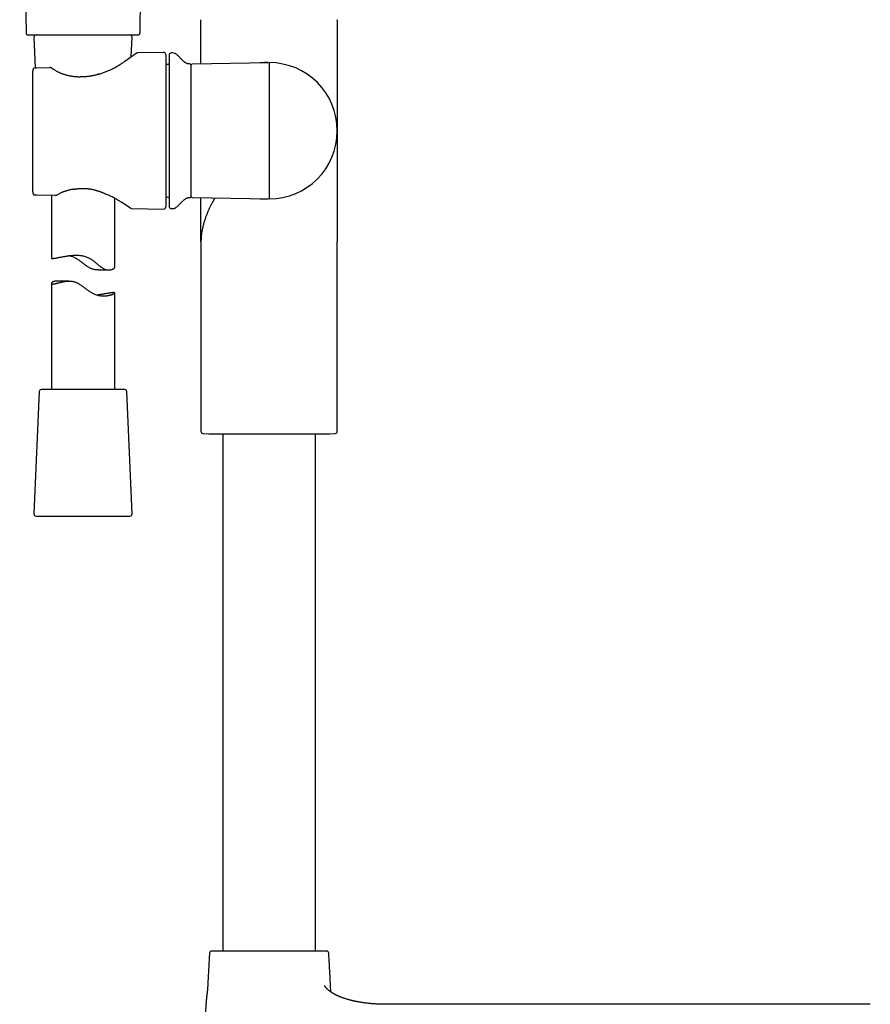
# Model space of a CAD drawing. Header units: millimetres. Extents: x 8 to 923, y 12 to 2155.
# Tile 22 of 26: x 432 to 633, y 1676 to 1909. Entities that reach past the tile are written whole.
import ezdxf

# ---------------------------------------------------------------- set-up
doc = ezdxf.new("R2010")
doc.units = ezdxf.units.MM

msp = doc.modelspace()

# ---------------------------------------------------------------- linework, layer by layer
at = {"color": 7, "linetype": 'Continuous', "lineweight": 30}
for p, q in [((431.91, 2031.53), (433.41, 1906.11)), ((460.42, 1906.11), (461.91, 2031.53)), ((474.85, 1909.23), (474.85, 1909.21)), ((474.85, 1909.21), (474.85, 1909.23)), ((474.85, 1909.23), (474.85, 1909.23)), ((474.85, 1898.78), (474.85, 1909.23)), ((507.15, 1909.13), (507.15, 1909.23)), ((507.15, 1909.23), (507.15, 1882.91)), ((435.29, 1905.09), (435.6, 1897.85)), ((458.34, 1900.45), (458.54, 1905.09)), ((456.8, 1899.37), (459.51, 1901.27)), ((465.99, 1901.47), (459.79, 1901.36)), ((468.21, 1901.35), (467.79, 1901.35)), ((466.5, 1900.97), (466.5, 1882.91)), ((472.79, 1898.74), (491, 1899.06)), ((491, 1899.06), (491, 1882.91)), ((435, 1868.44), (435, 1897.06)), ((435.98, 1897.86), (439.07, 1897.9)), ((467.01, 1898.6), (466.5, 1898.58)), ((472.5, 1867.38), (472.5, 1898.44)), ((466.5, 1882.91), (466.5, 1864.85)), ((491, 1882.91), (491, 1866.76)), ((507.15, 1882.91), (507.15, 1856.59)), ((440.21, 1867.61), (435.99, 1867.65)), ((439.41, 1867.62), (439.41, 1852.71)), ((440.48, 1867.62), (440.52, 1867.62)), ((454.41, 1850.53), (454.41, 1866.92)), ((466.5, 1867.24), (467.01, 1867.22)), ((472.79, 1867.08), (491, 1866.76)), ((474.85, 1856.59), (474.85, 1867.04)), ((458.15, 1864.57), (456.09, 1865.92)), ((458.42, 1864.49), (465.99, 1864.35)), ((467.79, 1864.48), (468.21, 1864.47)), ((474.85, 1856.61), (474.85, 1856.59)), ((474.85, 1856.59), (474.85, 1811.69)), ((474.85, 1856.59), (474.85, 1856.59)), ((474.85, 1856.59), (474.85, 1856.59)), ((507.15, 1856.59), (507.15, 1856.7)), ((507.15, 1811.69), (507.15, 1856.59)), ((507.15, 1856.59), (507.15, 1856.59)), ((450.58, 1849.93), (453.01, 1849.93)), ((439.41, 1846.74), (439.41, 1821.61)), ((443.59, 1847.29), (440.59, 1847.29)), ((454.41, 1821.61), (454.41, 1844.48)), ((436.54, 1821.13), (435.29, 1792.13)), ((456.78, 1821.61), (437.04, 1821.61)), ((458.54, 1792.13), (457.28, 1821.13)), ((475.33, 1811.19), (476.69, 1811.12)), ((476.69, 1811.12), (491, 1811.12)), ((480, 1811.12), (480, 1688.55)), ((491, 1811.12), (505.31, 1811.12)), ((502, 1688.55), (502, 1811.12)), ((505.31, 1811.12), (506.67, 1811.19)), ((435.79, 1791.61), (436.19, 1791.61)), ((436.19, 1791.61), (458.04, 1791.61)), ((476.44, 1680.21), (476.45, 1680.22)), ((518.5, 1675.95), (518.35, 1675.95)), ((592, 1675.95), (518.5, 1675.95)), ((633.4, 1675.95), (592, 1675.95)), ((592, 1675.95), (592, 1675.95))]:
    msp.add_line(p, q, dxfattribs=at)
for centre, radius, start, end in [((435.79, 1905.11), 0.5, 90, 182.4813), ((458.04, 1905.11), 0.5, 357.5187, 90), ((459.8, 1900.86), 0.5, 91.2325, 124.969), ((466, 1900.97), 0.5, 0, 91), ((467.8, 1900.85), 0.5, 91, 180), ((468.23, 1900.35), 1, 61.7897, 91), ((491, 1882.91), 16.15, 270, 90), ((435.56, 1897.35), 0.5, 90.8202, 154.3878), ((439.08, 1897.4), 0.5, 63.0662, 90.8202), ((439.3, 1897.29), 0.5, 54.931, 63.5471), ((467, 1898.9), 0.3, 272, 0), ((472.2, 1898.43), 0.3, 0, 90.8412), ((472.8, 1898.44), 0.3, 91, 180), ((446.26, 1895.21), 0.5, 86.6138, 89.8504), ((450.68, 1895.83), 0.5, 105.5725, 108.1678), ((444.78, 1869.56), 0.5, 276.8712, 279.712), ((435.56, 1868.15), 0.5, 205.3811, 269.5275), ((435.56, 1868.15), 0.5, 205.3163, 269.5275), ((452.94, 1868.19), 0.5, 243.9965, 246.6851), ((467, 1866.92), 0.3, 0, 88), ((472.2, 1867.39), 0.3, 269.1588, 0), ((472.8, 1867.38), 0.3, 180, 269), ((458.43, 1864.99), 0.5, 236.7746, 268.8111), ((466, 1864.85), 0.5, 269, 0), ((467.8, 1864.98), 0.5, 180, 269), ((468.23, 1865.47), 1, 269, 298.2103), ((437.04, 1821.11), 0.5, 90, 177.5187), ((456.78, 1821.11), 0.5, 2.4813, 90), ((475.35, 1811.69), 0.5, 180, 267.337), ((506.65, 1811.69), 0.5, 272.663, 0), ((435.79, 1792.11), 0.5, 177.5187, 270), ((458.04, 1792.11), 0.5, 270, 2.4813), ((477.37, 1688.05), 0.5, 90, 176.5802), ((504.63, 1688.05), 0.5, 3.4198, 90)]:
    msp.add_arc(centre, radius, start, end, dxfattribs=at)
for points, knots in [([(433.41, 1906.11), (433.41, 1906.07), (433.42, 1906), (433.45, 1905.9), (433.49, 1905.83), (433.53, 1905.78), (433.59, 1905.72), (433.67, 1905.67), (433.78, 1905.62), (433.86, 1905.62), (433.91, 1905.61)], [0, 0, 0, 0, 0.148739, 0.276199, 0.376027, 0.4501, 0.545411, 0.67235, 0.826666, 1, 1, 1, 1]), ([(459.92, 1905.61), (459.96, 1905.61), (460.03, 1905.62), (460.12, 1905.65), (460.19, 1905.69), (460.25, 1905.73), (460.3, 1905.79), (460.36, 1905.87), (460.41, 1905.98), (460.41, 1906.06), (460.42, 1906.11)], [0, 0, 0, 0, 0.148739, 0.276199, 0.376027, 0.4501, 0.545411, 0.67235, 0.826666, 1, 1, 1, 1]), ([(433.91, 1905.61), (433.91, 1905.61), (433.92, 1905.61), (433.98, 1905.61), (434.08, 1905.61), (434.23, 1905.61), (434.41, 1905.61), (434.63, 1905.61), (434.89, 1905.61), (435.19, 1905.61), (435.52, 1905.61), (435.89, 1905.61), (436.3, 1905.61), (436.74, 1905.61), (437.21, 1905.61), (437.71, 1905.61), (438.24, 1905.61), (438.8, 1905.61), (439.38, 1905.61), (439.99, 1905.61), (440.62, 1905.61), (441.27, 1905.61), (441.93, 1905.61), (442.61, 1905.61), (443.31, 1905.61), (444.02, 1905.61), (444.73, 1905.61), (445.46, 1905.61), (446.18, 1905.61), (446.67, 1905.61), (446.91, 1905.61)], [0, 0, 0, 0, 0.035757, 0.071422, 0.107106, 0.14289, 0.178589, 0.214251, 0.249989, 0.285746, 0.32141, 0.357093, 0.392872, 0.428563, 0.464217, 0.499946, 0.535702, 0.571366, 0.607051, 0.642839, 0.678545, 0.714215, 0.749961, 0.785723, 0.821389, 0.857073, 0.892858, 0.928567, 0.964243, 1, 1, 1, 1]), ([(446.91, 1905.61), (447.16, 1905.61), (447.64, 1905.61), (448.37, 1905.61), (449.09, 1905.61), (449.81, 1905.61), (450.52, 1905.61), (451.21, 1905.61), (451.89, 1905.61), (452.56, 1905.61), (453.21, 1905.61), (453.84, 1905.61), (454.44, 1905.61), (455.03, 1905.61), (455.58, 1905.61), (456.11, 1905.61), (456.62, 1905.61), (457.09, 1905.61), (457.53, 1905.61), (457.93, 1905.61), (458.3, 1905.61), (458.64, 1905.61), (458.94, 1905.61), (459.2, 1905.61), (459.42, 1905.61), (459.6, 1905.61), (459.74, 1905.61), (459.84, 1905.61), (459.9, 1905.61), (459.93, 1905.61), (459.92, 1905.61), (459.92, 1905.61)], [0, 0, 0, 0, 0.035753, 0.071417, 0.107104, 0.14289, 0.178591, 0.214257, 0.250001, 0.285769, 0.321444, 0.357138, 0.392925, 0.428622, 0.464281, 0.500013, 0.535766, 0.571426, 0.607107, 0.642887, 0.678586, 0.714247, 0.749985, 0.785746, 0.821413, 0.857101, 0.892885, 0.928583, 0.964244, 0.99998, 1, 1, 1, 1]), ([(450.55, 1896.32), (450.69, 1896.36), (450.97, 1896.44), (451.38, 1896.57), (451.79, 1896.71), (452.19, 1896.86), (452.59, 1897.02), (452.98, 1897.18), (453.36, 1897.35), (453.76, 1897.54), (454.17, 1897.75), (454.59, 1897.97), (455, 1898.2), (455.4, 1898.44), (455.77, 1898.67), (456.14, 1898.91), (456.48, 1899.14), (456.69, 1899.3), (456.8, 1899.37)], [0, 0, 0, 0, 0.054468, 0.108936, 0.163712, 0.218489, 0.274211, 0.329934, 0.385978, 0.442022, 0.510186, 0.57835, 0.647113, 0.715876, 0.786563, 0.85725, 0.928625, 1, 1, 1, 1]), ([(456.8, 1899.37), (456.8, 1899.37), (456.8, 1899.37), (456.8, 1899.37), (456.8, 1899.37), (456.8, 1899.37)], [0, 0, 0, 0, 0.406881, 0.754699, 1, 1, 1, 1]), ([(467.3, 1900.85), (467.3, 1900.84), (467.3, 1900.84), (467.3, 1900.81), (467.3, 1900.75), (467.3, 1900.68), (467.3, 1900.59), (467.3, 1900.48), (467.3, 1900.36), (467.3, 1900.23), (467.3, 1900.09), (467.3, 1899.94), (467.3, 1899.77), (467.3, 1899.58), (467.3, 1899.36), (467.3, 1899.11), (467.3, 1898.84), (467.3, 1898.55), (467.3, 1898.25), (467.3, 1897.9), (467.3, 1897.51), (467.3, 1897.07), (467.3, 1896.6), (467.3, 1896.11), (467.3, 1895.6), (467.3, 1895.06), (467.3, 1894.51), (467.3, 1893.93), (467.3, 1893.34), (467.3, 1892.77), (467.3, 1892.22), (467.3, 1891.69), (467.3, 1891.16), (467.3, 1890.62), (467.3, 1890.07), (467.3, 1889.53), (467.3, 1888.99), (467.3, 1888.47), (467.3, 1887.93), (467.3, 1887.4), (467.3, 1886.86), (467.3, 1886.32), (467.3, 1885.72), (467.3, 1885.07), (467.3, 1884.35), (467.3, 1883.63), (467.3, 1883.15), (467.3, 1882.91)], [0, 0, 0, 0, 0.0217702, 0.0435003, 0.0652158, 0.0869421, 0.1087047, 0.1313365, 0.1494496, 0.1675408, 0.185625, 0.2037168, 0.2218309, 0.239982, 0.2614577, 0.2828866, 0.3042933, 0.325702, 0.3471372, 0.3686233, 0.3949377, 0.4211877, 0.4474183, 0.4736745, 0.5000011, 0.5263155, 0.5525655, 0.5787962, 0.6050524, 0.6313789, 0.6528546, 0.6742836, 0.6956902, 0.717099, 0.7385342, 0.7600202, 0.7798093, 0.7995596, 0.8192904, 0.8390208, 0.8587697, 0.8785563, 0.8975143, 0.9231368, 0.9487308, 0.974338, 1, 1, 1, 1]), ([(472.2, 1898.74), (472.13, 1898.74), (472, 1898.74), (471.79, 1898.78), (471.57, 1898.84), (471.36, 1898.94), (471.16, 1899.05), (470.93, 1899.21), (470.67, 1899.42), (470.39, 1899.69), (470.15, 1899.94), (469.93, 1900.18), (469.73, 1900.39), (469.53, 1900.59), (469.33, 1900.78), (469.12, 1900.96), (468.91, 1901.11), (468.77, 1901.19), (468.7, 1901.23)], [0, 0, 0, 0, 0.042365, 0.09363, 0.144716, 0.196288, 0.248741, 0.302238, 0.38828, 0.476018, 0.564105, 0.630852, 0.696678, 0.761387, 0.824851, 0.887061, 0.948202, 1, 1, 1, 1]), ([(490.71, 1899.06), (490.71, 1899.06), (490.71, 1899.06), (490.7, 1899.06), (490.7, 1899.06), (490.69, 1899.06), (490.68, 1899.06), (490.67, 1899.06), (490.65, 1899.06), (490.64, 1899.06), (490.62, 1899.06), (490.6, 1899.06), (490.58, 1899.06), (490.56, 1899.06), (490.54, 1899.06), (490.51, 1899.06), (490.48, 1899.06), (490.45, 1899.06), (490.42, 1899.06), (490.39, 1899.06), (490.35, 1899.06), (490.32, 1899.06), (490.28, 1899.06), (490.23, 1899.06), (490.18, 1899.05), (490.12, 1899.05), (490.06, 1899.05), (489.99, 1899.05), (489.93, 1899.05), (489.88, 1899.05), (489.83, 1899.05), (489.79, 1899.05), (489.76, 1899.05), (489.73, 1899.04), (489.7, 1899.04), (489.67, 1899.04), (489.63, 1899.04), (489.58, 1899.04), (489.54, 1899.04), (489.5, 1899.04), (489.46, 1899.04), (489.43, 1899.04), (489.39, 1899.04), (489.36, 1899.04), (489.34, 1899.03), (489.31, 1899.03), (489.29, 1899.03), (489.27, 1899.03), (489.26, 1899.03), (489.24, 1899.03), (489.22, 1899.03), (489.2, 1899.03), (489.17, 1899.03), (489.14, 1899.03), (489.12, 1899.03), (489.09, 1899.03), (489.05, 1899.03), (489.02, 1899.03), (488.98, 1899.03), (488.94, 1899.03), (488.9, 1899.02), (488.85, 1899.02), (488.82, 1899.02), (488.81, 1899.02)], [0, 0, 0, 0, 0.041482, 0.080947, 0.11839, 0.153809, 0.187201, 0.218564, 0.247895, 0.272997, 0.296391, 0.318077, 0.338056, 0.356329, 0.3729, 0.388736, 0.402637, 0.414613, 0.424678, 0.431263, 0.437198, 0.444226, 0.452494, 0.462205, 0.4732, 0.485473, 0.49902, 0.513236, 0.526248, 0.537928, 0.54826, 0.557278, 0.564985, 0.571407, 0.577841, 0.587445, 0.598383, 0.610652, 0.620944, 0.632217, 0.644574, 0.658018, 0.671093, 0.682544, 0.692374, 0.699768, 0.70588, 0.710814, 0.71679, 0.724712, 0.734389, 0.745947, 0.759385, 0.774704, 0.792232, 0.811707, 0.833129, 0.856496, 0.881806, 0.908554, 0.937171, 0.967654, 1, 1, 1, 1]), ([(491, 1899.06), (490.99, 1899.06), (490.96, 1899.06), (490.94, 1899.06), (490.93, 1899.06)], [0, 0, 0, 0, 0.493508, 1, 1, 1, 1]), ([(435.11, 1897.57), (435.1, 1897.54), (435.08, 1897.49), (435.05, 1897.4), (435.02, 1897.3), (435.01, 1897.2), (435, 1897.12), (435, 1897.07), (435, 1897.06)], [0, 0, 0, 0, 0.156374, 0.347137, 0.54194, 0.740236, 0.940965, 1, 1, 1, 1]), ([(435.56, 1897.85), (435.57, 1897.85), (435.6, 1897.85), (435.65, 1897.85), (435.7, 1897.85), (435.76, 1897.86), (435.82, 1897.86), (435.87, 1897.86), (435.92, 1897.86), (435.96, 1897.86), (435.98, 1897.86)], [0, 0, 0, 0, 0.180047, 0.359891, 0.501098, 0.642012, 0.731117, 0.820109, 0.9101, 1, 1, 1, 1]), ([(439.53, 1897.74), (439.52, 1897.74), (439.45, 1897.77), (439.38, 1897.81), (439.3, 1897.85)], [0, 0, 0, 0, 0.016164, 1, 1, 1, 1]), ([(439.59, 1897.7), (439.66, 1897.65), (439.81, 1897.55), (440.04, 1897.4), (440.28, 1897.25), (440.54, 1897.11), (440.8, 1896.97), (441.08, 1896.83), (441.37, 1896.7), (441.67, 1896.57), (441.97, 1896.45), (442.28, 1896.35), (442.59, 1896.25), (442.91, 1896.15), (443.24, 1896.07), (443.58, 1895.99), (443.92, 1895.92), (444.32, 1895.86), (444.76, 1895.8), (445.26, 1895.75), (445.76, 1895.72), (446.1, 1895.72), (446.26, 1895.71)], [0, 0, 0, 0, 0.045455, 0.09091, 0.136677, 0.182443, 0.229233, 0.276022, 0.323185, 0.370348, 0.41557, 0.460793, 0.506348, 0.551904, 0.59847, 0.645036, 0.691931, 0.738827, 0.803646, 0.86866, 0.93424, 1, 1, 1, 1]), ([(450.53, 1896.31), (450.46, 1896.29), (450.31, 1896.24), (450.05, 1896.16), (449.77, 1896.08), (449.5, 1896.01), (449.22, 1895.95), (448.95, 1895.89), (448.67, 1895.84), (448.41, 1895.8), (448.14, 1895.77), (447.87, 1895.74), (447.61, 1895.72), (447.35, 1895.7), (447.09, 1895.69), (446.82, 1895.69), (446.56, 1895.7), (446.39, 1895.71), (446.3, 1895.71), (446.29, 1895.71)], [0, 0, 0, 0, 0.049034, 0.119126, 0.187825, 0.255241, 0.321489, 0.386686, 0.450897, 0.513848, 0.575833, 0.637103, 0.697795, 0.758041, 0.818009, 0.877578, 0.937434, 0.99761, 1, 1, 1, 1]), ([(467.3, 1882.91), (467.3, 1882.71), (467.3, 1882.3), (467.3, 1881.69), (467.3, 1881.08), (467.3, 1880.47), (467.3, 1879.86), (467.3, 1879.28), (467.3, 1878.74), (467.3, 1878.25), (467.3, 1877.76), (467.3, 1877.27), (467.3, 1876.79), (467.3, 1876.28), (467.3, 1875.75), (467.3, 1875.2), (467.3, 1874.66), (467.3, 1874.13), (467.3, 1873.61), (467.3, 1873.06), (467.3, 1872.48), (467.3, 1871.89), (467.3, 1871.32), (467.3, 1870.76), (467.3, 1870.23), (467.3, 1869.71), (467.3, 1869.22), (467.3, 1868.76), (467.3, 1868.32), (467.3, 1867.92), (467.3, 1867.58), (467.3, 1867.27), (467.3, 1866.98), (467.3, 1866.72), (467.3, 1866.47), (467.3, 1866.24), (467.3, 1866.04), (467.3, 1865.86), (467.3, 1865.69), (467.3, 1865.55), (467.3, 1865.41), (467.3, 1865.3), (467.3, 1865.2), (467.3, 1865.1), (467.3, 1865.03), (467.3, 1864.99), (467.3, 1864.98), (467.3, 1864.98)], [0, 0, 0, 0, 0.021773, 0.043505, 0.06522, 0.086946, 0.108706, 0.131336, 0.14945, 0.167541, 0.185625, 0.203717, 0.221831, 0.239982, 0.261458, 0.282887, 0.304293, 0.325702, 0.347137, 0.368623, 0.394938, 0.421188, 0.447418, 0.473675, 0.500001, 0.526315, 0.552566, 0.578796, 0.605052, 0.631379, 0.652855, 0.674284, 0.69569, 0.717099, 0.738534, 0.76002, 0.779809, 0.79956, 0.81929, 0.839021, 0.85877, 0.878556, 0.897512, 0.923133, 0.948726, 0.974335, 1, 1, 1, 1]), ([(444.84, 1869.07), (444.72, 1869.05), (444.49, 1869.02), (444.15, 1868.97), (443.81, 1868.9), (443.5, 1868.83), (443.22, 1868.75), (442.96, 1868.68), (442.71, 1868.6), (442.46, 1868.51), (442.22, 1868.42), (441.98, 1868.33), (441.74, 1868.23), (441.59, 1868.16), (441.52, 1868.12)], [0, 0, 0, 0, 0.094322, 0.18885, 0.284024, 0.379424, 0.455735, 0.532046, 0.608847, 0.685648, 0.763976, 0.842305, 0.921152, 1, 1, 1, 1]), ([(444.86, 1869.07), (444.87, 1869.07), (444.97, 1869.09), (445.09, 1869.11), (445.2, 1869.12), (445.22, 1869.13)], [0, 0, 0, 0, 0.037394, 0.830261, 1, 1, 1, 1]), ([(445.14, 1869.25), (445.14, 1869.24), (445.15, 1869.21), (445.17, 1869.17), (445.19, 1869.14), (445.21, 1869.13), (445.22, 1869.13), (445.22, 1869.13)], [0, 0, 0, 0, 0.07213, 0.388113, 0.612042, 0.842463, 1, 1, 1, 1]), ([(445.22, 1869.13), (445.31, 1869.14), (445.48, 1869.16), (445.73, 1869.2), (445.97, 1869.22), (446.2, 1869.24), (446.43, 1869.26), (446.66, 1869.26), (446.9, 1869.27), (447.15, 1869.26), (447.4, 1869.25), (447.65, 1869.24), (447.9, 1869.22), (448.16, 1869.19), (448.41, 1869.16), (448.66, 1869.12), (448.92, 1869.07), (449.17, 1869.02), (449.42, 1868.96), (449.67, 1868.9), (449.93, 1868.83), (450.19, 1868.75), (450.45, 1868.67), (450.71, 1868.58), (450.97, 1868.49), (451.24, 1868.39), (451.5, 1868.29), (451.76, 1868.18), (452.03, 1868.06), (452.29, 1867.95), (452.52, 1867.84), (452.66, 1867.77), (452.72, 1867.74)], [0, 0, 0, 0, 0.032452, 0.065521, 0.095192, 0.122391, 0.151235, 0.179251, 0.2093, 0.239701, 0.270443, 0.301498, 0.332834, 0.364409, 0.396181, 0.428097, 0.460106, 0.49216, 0.524482, 0.558064, 0.592381, 0.627324, 0.662756, 0.698601, 0.735741, 0.7733, 0.811603, 0.850744, 0.890798, 0.931202, 0.972304, 1, 1, 1, 1]), ([(435, 1868.44), (435, 1868.42), (435, 1868.37), (435.01, 1868.28), (435.03, 1868.17), (435.06, 1868.07), (435.09, 1867.99), (435.11, 1867.95), (435.11, 1867.94)], [0, 0, 0, 0, 0.105975, 0.310871, 0.515402, 0.721087, 0.926163, 1, 1, 1, 1]), ([(435.99, 1867.65), (435.95, 1867.65), (435.9, 1867.65), (435.84, 1867.65), (435.78, 1867.65), (435.73, 1867.65), (435.66, 1867.65), (435.6, 1867.65), (435.57, 1867.65), (435.56, 1867.65)], [0, 0, 0, 0, 0.141336, 0.227811, 0.314422, 0.442751, 0.574511, 0.784873, 1, 1, 1, 1]), ([(440.21, 1867.61), (440.21, 1867.61), (440.3, 1867.61), (440.39, 1867.61), (440.48, 1867.62)], [0, 0, 0, 0, 0.020308, 1, 1, 1, 1]), ([(440.43, 1867.69), (440.43, 1867.69), (440.45, 1867.67), (440.48, 1867.64), (440.5, 1867.63), (440.52, 1867.62)], [0, 0, 0, 0, 0.025603, 0.569814, 1, 1, 1, 1]), ([(440.52, 1867.62), (440.54, 1867.62), (440.58, 1867.63), (440.63, 1867.65), (440.68, 1867.68), (440.71, 1867.69), (440.72, 1867.7), (440.72, 1867.7)], [0, 0, 0, 0, 0.27261, 0.552472, 0.769387, 0.988418, 1, 1, 1, 1]), ([(440.72, 1867.7), (440.86, 1867.78), (441.08, 1867.9), (441.35, 1868.04), (441.48, 1868.1), (441.51, 1868.12), (441.52, 1868.12)], [0, 0, 0, 0, 0.528577, 0.882268, 0.985383, 1, 1, 1, 1]), ([(456.09, 1865.92), (456, 1865.98), (455.81, 1866.1), (455.49, 1866.3), (455.16, 1866.5), (454.81, 1866.7), (454.43, 1866.91), (454.03, 1867.13), (453.6, 1867.34), (453.18, 1867.54), (452.88, 1867.67), (452.74, 1867.73)], [0, 0, 0, 0, 0.109283, 0.218567, 0.328879, 0.439191, 0.552732, 0.666273, 0.780933, 0.895594, 1, 1, 1, 1]), ([(468.7, 1864.59), (468.77, 1864.63), (468.91, 1864.71), (469.12, 1864.86), (469.33, 1865.04), (469.53, 1865.23), (469.75, 1865.45), (469.99, 1865.71), (470.25, 1865.99), (470.5, 1866.24), (470.74, 1866.45), (470.96, 1866.63), (471.18, 1866.79), (471.41, 1866.91), (471.62, 1867), (471.82, 1867.05), (472.01, 1867.09), (472.14, 1867.09), (472.2, 1867.09)], [0, 0, 0, 0, 0.051452, 0.11247, 0.17455, 0.237878, 0.302448, 0.388657, 0.476322, 0.564458, 0.629965, 0.694386, 0.757407, 0.818996, 0.866602, 0.913895, 0.961445, 1, 1, 1, 1]), ([(478.14, 1866.99), (478.07, 1866.86), (477.9, 1866.57), (477.65, 1866.12), (477.36, 1865.58), (477.05, 1864.97), (476.73, 1864.3), (476.43, 1863.62), (476.15, 1862.93), (475.9, 1862.24), (475.67, 1861.54), (475.46, 1860.83), (475.28, 1860.12), (475.13, 1859.41), (475.01, 1858.71), (474.92, 1858), (474.86, 1857.3), (474.85, 1856.84), (474.85, 1856.61)], [0, 0, 0, 0, 0.038489, 0.086648, 0.134808, 0.201023, 0.267236, 0.333449, 0.399665, 0.467085, 0.534504, 0.601922, 0.669338, 0.736753, 0.802966, 0.869182, 0.935399, 1, 1, 1, 1]), ([(488.81, 1866.8), (488.82, 1866.8), (488.85, 1866.8), (488.88, 1866.8), (488.92, 1866.8), (488.95, 1866.8), (488.98, 1866.8), (489.01, 1866.8), (489.04, 1866.8), (489.07, 1866.79), (489.09, 1866.79), (489.11, 1866.79), (489.13, 1866.79), (489.15, 1866.79), (489.18, 1866.79), (489.2, 1866.79), (489.24, 1866.79), (489.26, 1866.79), (489.28, 1866.79), (489.31, 1866.79), (489.33, 1866.79), (489.36, 1866.79), (489.39, 1866.79), (489.43, 1866.79), (489.47, 1866.78), (489.51, 1866.78), (489.56, 1866.78), (489.61, 1866.78), (489.66, 1866.78), (489.71, 1866.78), (489.75, 1866.78), (489.8, 1866.78), (489.85, 1866.78), (489.9, 1866.77), (489.95, 1866.77), (490.01, 1866.77), (490.08, 1866.77), (490.14, 1866.77), (490.2, 1866.77), (490.26, 1866.77), (490.32, 1866.77), (490.37, 1866.76), (490.42, 1866.76), (490.46, 1866.76), (490.51, 1866.76), (490.55, 1866.76), (490.58, 1866.76), (490.61, 1866.76), (490.64, 1866.76), (490.66, 1866.76), (490.68, 1866.76), (490.69, 1866.76), (490.7, 1866.76), (490.71, 1866.76), (490.71, 1866.76)], [0, 0, 0, 0, 0.031429, 0.060878, 0.088343, 0.113824, 0.137319, 0.158828, 0.178349, 0.195883, 0.209119, 0.220944, 0.231358, 0.240386, 0.248784, 0.26445, 0.279017, 0.288749, 0.297919, 0.306528, 0.314831, 0.324154, 0.334688, 0.346437, 0.359405, 0.37337, 0.386627, 0.39862, 0.409863, 0.421325, 0.4331, 0.446438, 0.460158, 0.47384, 0.486727, 0.498818, 0.510162, 0.522201, 0.537138, 0.553882, 0.572454, 0.592871, 0.615146, 0.640809, 0.66858, 0.698464, 0.730463, 0.764577, 0.800808, 0.836904, 0.874875, 0.914719, 0.956429, 1, 1, 1, 1]), ([(490.93, 1866.76), (490.94, 1866.76), (490.96, 1866.76), (490.99, 1866.76), (491, 1866.76)], [0, 0, 0, 0, 0.506492, 1, 1, 1, 1]), ([(439.41, 1852.71), (439.41, 1852.71), (439.41, 1852.7), (439.42, 1852.69), (439.45, 1852.68), (439.51, 1852.66), (439.59, 1852.66), (439.7, 1852.66), (439.82, 1852.68), (439.95, 1852.69), (440.08, 1852.71), (440.24, 1852.73), (440.46, 1852.77), (440.72, 1852.81), (440.98, 1852.86), (441.22, 1852.91), (441.47, 1852.95), (441.76, 1853.01), (442.09, 1853.07), (442.43, 1853.13), (442.77, 1853.18), (443.1, 1853.24), (443.44, 1853.29), (443.82, 1853.33), (444.24, 1853.38), (444.67, 1853.41), (445.09, 1853.42), (445.5, 1853.42), (445.92, 1853.41), (446.35, 1853.36), (446.78, 1853.3), (447.21, 1853.2), (447.63, 1853.08), (448.04, 1852.92), (448.37, 1852.76), (448.62, 1852.62), (448.85, 1852.48), (449.11, 1852.3), (449.41, 1852.08), (449.7, 1851.85), (449.98, 1851.61), (450.26, 1851.38), (450.53, 1851.14), (450.81, 1850.92), (451.08, 1850.7), (451.36, 1850.51), (451.63, 1850.33), (451.86, 1850.21), (452.04, 1850.13), (452.22, 1850.06), (452.44, 1849.99), (452.7, 1849.95), (452.94, 1849.93), (453.15, 1849.93), (453.34, 1849.95), (453.53, 1849.99), (453.73, 1850.04), (453.92, 1850.11), (454.06, 1850.19), (454.16, 1850.25), (454.23, 1850.3), (454.29, 1850.34), (454.33, 1850.39), (454.37, 1850.43), (454.4, 1850.47), (454.41, 1850.51), (454.41, 1850.53), (454.41, 1850.53)], [0, 0, 0, 0, 0.000006, 0.016656, 0.03227, 0.047928, 0.066916, 0.085984, 0.102046, 0.118157, 0.130319, 0.142502, 0.164126, 0.185864, 0.201526, 0.217229, 0.232813, 0.248437, 0.267362, 0.286357, 0.302338, 0.318362, 0.334488, 0.35066, 0.37029, 0.390013, 0.406655, 0.423367, 0.440981, 0.458756, 0.476651, 0.494739, 0.512375, 0.530232, 0.54824, 0.557349, 0.566475, 0.581989, 0.597546, 0.613249, 0.628952, 0.644724, 0.660496, 0.676403, 0.692348, 0.707947, 0.723685, 0.739543, 0.747574, 0.755627, 0.771246, 0.787077, 0.803035, 0.819165, 0.832909, 0.846699, 0.866209, 0.885811, 0.908401, 0.919994, 0.931602, 0.943283, 0.954965, 0.966715, 0.978464, 0.990366, 1, 1, 1, 1]), ([(450.58, 1849.93), (450.56, 1849.93), (450.47, 1849.93), (450.29, 1849.94), (450.02, 1849.96), (449.71, 1850), (449.4, 1850.07), (449.09, 1850.17), (448.78, 1850.3), (448.48, 1850.44), (448.19, 1850.61), (447.89, 1850.8), (447.58, 1851.01), (447.25, 1851.25), (446.93, 1851.49), (446.62, 1851.74), (446.29, 1851.98), (445.97, 1852.22), (445.63, 1852.45), (445.28, 1852.66), (444.92, 1852.85), (444.53, 1853.02), (444.14, 1853.16), (443.82, 1853.25), (443.62, 1853.29), (443.56, 1853.3)], [0, 0, 0, 0, 0.008195, 0.03594, 0.076883, 0.11821, 0.159829, 0.201931, 0.24286, 0.284183, 0.325724, 0.367541, 0.416061, 0.464699, 0.513624, 0.562609, 0.611995, 0.661455, 0.711262, 0.76126, 0.813537, 0.866444, 0.919793, 0.973812, 1, 1, 1, 1]), ([(440.59, 1847.29), (440.55, 1847.29), (440.44, 1847.29), (440.29, 1847.27), (440.12, 1847.24), (439.94, 1847.18), (439.77, 1847.11), (439.65, 1847.04), (439.57, 1846.97), (439.52, 1846.93), (439.48, 1846.88), (439.44, 1846.83), (439.42, 1846.79), (439.41, 1846.75), (439.41, 1846.71), (439.43, 1846.68), (439.46, 1846.64), (439.51, 1846.62), (439.59, 1846.6), (439.65, 1846.6), (439.69, 1846.6)], [0, 0, 0, 0, 0.040759, 0.093903, 0.147222, 0.222656, 0.29845, 0.385795, 0.430617, 0.4755, 0.520666, 0.565833, 0.611264, 0.656695, 0.702711, 0.748805, 0.811172, 0.873856, 0.93676, 1, 1, 1, 1]), ([(439.69, 1846.6), (439.72, 1846.6), (439.79, 1846.6), (439.93, 1846.62), (440.1, 1846.64), (440.29, 1846.68), (440.49, 1846.73), (440.68, 1846.78), (440.87, 1846.83), (441.09, 1846.89), (441.38, 1846.96), (441.72, 1847.04), (442.03, 1847.11), (442.34, 1847.18), (442.68, 1847.23), (443.06, 1847.27), (443.38, 1847.29), (443.65, 1847.29), (443.89, 1847.29), (444.17, 1847.27), (444.48, 1847.22), (444.8, 1847.15), (445.12, 1847.05), (445.43, 1846.93), (445.73, 1846.78), (446.02, 1846.61), (446.33, 1846.42), (446.64, 1846.21), (446.96, 1845.97), (447.28, 1845.73), (447.6, 1845.49), (447.92, 1845.24), (448.25, 1845), (448.58, 1844.78), (448.92, 1844.56), (449.29, 1844.37), (449.66, 1844.2), (450.05, 1844.06), (450.42, 1843.96), (450.8, 1843.88), (451.16, 1843.83), (451.51, 1843.8), (451.83, 1843.8), (452.11, 1843.81), (452.4, 1843.83), (452.7, 1843.86), (452.96, 1843.91), (453.17, 1843.95), (453.33, 1843.99), (453.47, 1844.02), (453.61, 1844.06), (453.73, 1844.1), (453.85, 1844.14), (453.95, 1844.18), (454.05, 1844.22), (454.13, 1844.26), (454.22, 1844.31), (454.29, 1844.35), (454.36, 1844.4), (454.4, 1844.44), (454.42, 1844.48), (454.41, 1844.51), (454.37, 1844.53), (454.32, 1844.55), (454.25, 1844.56), (454.14, 1844.56), (454.01, 1844.56), (453.86, 1844.55), (453.72, 1844.53), (453.57, 1844.52), (453.39, 1844.49), (453.15, 1844.46), (452.87, 1844.41), (452.6, 1844.36), (452.34, 1844.32), (452.07, 1844.27), (451.77, 1844.22), (451.43, 1844.16), (451.08, 1844.09), (450.72, 1844.04), (450.49, 1844), (450.36, 1843.98), (450.35, 1843.98)], [0, 0, 0, 0, 0.012141, 0.024321, 0.039103, 0.05395, 0.066463, 0.079012, 0.088683, 0.09837, 0.115538, 0.132789, 0.145207, 0.157658, 0.172114, 0.186671, 0.201307, 0.20869, 0.216087, 0.227004, 0.238023, 0.24912, 0.260346, 0.271259, 0.282276, 0.293352, 0.304502, 0.317439, 0.330407, 0.343452, 0.356513, 0.369681, 0.382868, 0.396148, 0.409479, 0.423418, 0.437524, 0.451749, 0.466152, 0.480078, 0.494147, 0.508305, 0.522592, 0.534182, 0.545808, 0.562229, 0.578735, 0.588303, 0.597886, 0.607322, 0.616772, 0.626264, 0.635769, 0.645345, 0.654936, 0.664628, 0.674335, 0.687211, 0.700122, 0.715782, 0.731509, 0.744759, 0.758051, 0.770515, 0.783015, 0.798173, 0.813395, 0.826217, 0.839078, 0.848787, 0.858513, 0.875775, 0.893128, 0.905631, 0.918167, 0.930607, 0.943079, 0.958187, 0.973351, 0.986108, 0.9989, 1, 1, 1, 1]), ([(476.87, 1688.08), (476.86, 1687.81), (476.82, 1687.19), (476.76, 1686.22), (476.71, 1685.17), (476.65, 1684.11), (476.57, 1682.69), (476.51, 1681.39), (476.46, 1680.44), (476.44, 1680.21)], [0, 0, 0, 0, 0.105854, 0.236212, 0.369233, 0.504256, 0.640618, 0.910015, 1, 1, 1, 1]), ([(481.36, 1688.55), (481.25, 1688.55), (481.04, 1688.55), (480.73, 1688.55), (480.43, 1688.55), (480.14, 1688.55), (479.86, 1688.55), (479.59, 1688.55), (479.34, 1688.55), (479.11, 1688.55), (478.89, 1688.55), (478.68, 1688.55), (478.48, 1688.55), (478.28, 1688.55), (478.09, 1688.55), (477.93, 1688.55), (477.78, 1688.55), (477.64, 1688.55), (477.53, 1688.55), (477.44, 1688.55), (477.38, 1688.55), (477.37, 1688.55), (477.37, 1688.55)], [0, 0, 0, 0, 0.043545, 0.087008, 0.13044, 0.173892, 0.217415, 0.262675, 0.306138, 0.349548, 0.392956, 0.436412, 0.479969, 0.531494, 0.5829, 0.634272, 0.685694, 0.73725, 0.803007, 0.8686, 0.934206, 1, 1, 1, 1]), ([(504.63, 1688.55), (504.63, 1688.55), (504.62, 1688.55), (504.59, 1688.55), (504.53, 1688.55), (504.45, 1688.55), (504.35, 1688.55), (504.24, 1688.55), (504.12, 1688.55), (503.99, 1688.55), (503.85, 1688.55), (503.69, 1688.55), (503.51, 1688.55), (503.31, 1688.55), (503.09, 1688.55), (502.85, 1688.55), (502.6, 1688.55), (502.33, 1688.55), (502.01, 1688.55), (501.62, 1688.55), (501.15, 1688.55), (500.7, 1688.55), (500.3, 1688.55), (499.96, 1688.55), (499.6, 1688.55), (499.24, 1688.55), (498.86, 1688.55), (498.47, 1688.55), (498.07, 1688.55), (497.67, 1688.55), (497.26, 1688.55), (496.84, 1688.55), (496.39, 1688.55), (495.9, 1688.55), (495.39, 1688.55), (494.86, 1688.55), (494.33, 1688.55), (493.74, 1688.55), (493.1, 1688.55), (492.4, 1688.55), (491.7, 1688.55), (491.05, 1688.55), (490.44, 1688.55), (489.88, 1688.55), (489.32, 1688.55), (488.76, 1688.55), (488.24, 1688.55), (487.76, 1688.55), (487.31, 1688.55), (486.88, 1688.55), (486.44, 1688.55), (486.01, 1688.55), (485.58, 1688.55), (485.14, 1688.55), (484.69, 1688.55), (484.26, 1688.55), (483.84, 1688.55), (483.43, 1688.55), (482.96, 1688.55), (482.45, 1688.55), (481.89, 1688.55), (481.54, 1688.55), (481.36, 1688.55)], [0, 0, 0, 0, 0.017542, 0.035042, 0.052529, 0.070034, 0.087587, 0.101903, 0.116189, 0.13046, 0.144733, 0.159024, 0.173349, 0.188736, 0.204092, 0.219437, 0.23479, 0.250172, 0.26501, 0.287776, 0.310529, 0.333333, 0.347846, 0.362332, 0.376809, 0.391294, 0.405804, 0.420892, 0.435379, 0.449849, 0.464319, 0.478804, 0.493323, 0.510498, 0.527633, 0.544757, 0.561898, 0.579083, 0.601002, 0.622867, 0.644735, 0.666667, 0.684209, 0.701708, 0.719196, 0.736701, 0.754253, 0.76857, 0.782855, 0.797126, 0.811399, 0.82569, 0.840016, 0.855403, 0.870759, 0.886103, 0.901457, 0.916839, 0.931678, 0.954447, 0.977199, 1, 1, 1, 1]), ([(505.63, 1678.87), (505.59, 1679.53), (505.54, 1680.56), (505.46, 1681.94), (505.41, 1683.03), (505.35, 1684.1), (505.29, 1685.16), (505.24, 1686.21), (505.18, 1687.18), (505.14, 1687.81), (505.13, 1688.08)], [0, 0, 0, 0, 0.216454, 0.333988, 0.451346, 0.568125, 0.683758, 0.797677, 0.909313, 1, 1, 1, 1]), ([(476.44, 1680.22), (476.44, 1680.19), (476.44, 1680.1), (476.43, 1679.97), (476.42, 1679.84), (476.41, 1679.73), (476.4, 1679.62), (476.4, 1679.53), (476.39, 1679.45), (476.38, 1679.39), (476.38, 1679.33), (476.37, 1679.28), (476.37, 1679.24), (476.37, 1679.2), (476.36, 1679.17), (476.36, 1679.15), (476.36, 1679.13), (476.36, 1679.12), (476.36, 1679.1), (476.35, 1679.08), (476.35, 1679.05), (476.35, 1679.01), (476.34, 1678.97), (476.34, 1678.91), (476.33, 1678.86), (476.32, 1678.8), (476.32, 1678.74), (476.31, 1678.68), (476.3, 1678.62), (476.29, 1678.56), (476.29, 1678.5), (476.28, 1678.45), (476.28, 1678.41), (476.27, 1678.38), (476.27, 1678.34), (476.27, 1678.31), (476.26, 1678.26), (476.25, 1678.21), (476.25, 1678.16), (476.24, 1678.11), (476.23, 1678.06), (476.23, 1678.01), (476.22, 1677.96), (476.21, 1677.88), (476.2, 1677.8), (476.19, 1677.72), (476.19, 1677.66), (476.18, 1677.61), (476.18, 1677.56), (476.17, 1677.51), (476.16, 1677.46), (476.16, 1677.4), (476.15, 1677.34), (476.15, 1677.28), (476.14, 1677.21), (476.13, 1677.13), (476.12, 1677.05), (476.11, 1676.96), (476.1, 1676.83), (476.09, 1676.67), (476.07, 1676.46), (476.05, 1676.23), (476.03, 1675.99), (476.02, 1675.73), (476, 1675.45), (475.98, 1675.15), (475.96, 1674.82), (475.94, 1674.48), (475.93, 1674.14), (475.91, 1673.82), (475.9, 1673.53), (475.89, 1673.26), (475.88, 1673.01), (475.87, 1672.8), (475.87, 1672.64), (475.87, 1672.53), (475.86, 1672.46), (475.86, 1672.4), (475.86, 1672.34), (475.86, 1672.26), (475.86, 1672.16), (475.85, 1672.04), (475.85, 1671.91), (475.85, 1671.76), (475.85, 1671.65), (475.85, 1671.6)], [0, 0, 0, 0, 0.021609, 0.050204, 0.077807, 0.104078, 0.12872, 0.151482, 0.167907, 0.18295, 0.196535, 0.208598, 0.219084, 0.227949, 0.234229, 0.239274, 0.243071, 0.246542, 0.250426, 0.254725, 0.259443, 0.269193, 0.280388, 0.293055, 0.306803, 0.321426, 0.336008, 0.350528, 0.364978, 0.379081, 0.392153, 0.403603, 0.413407, 0.419563, 0.426807, 0.435202, 0.444755, 0.455474, 0.466817, 0.479115, 0.490143, 0.499892, 0.508432, 0.525041, 0.542561, 0.560234, 0.568627, 0.577266, 0.586186, 0.595386, 0.605085, 0.613125, 0.622279, 0.631992, 0.640729, 0.648485, 0.655387, 0.66162, 0.667445, 0.679129, 0.69126, 0.70403, 0.717629, 0.732245, 0.748055, 0.765208, 0.783819, 0.803911, 0.823791, 0.842439, 0.859699, 0.875461, 0.889656, 0.902241, 0.913196, 0.918062, 0.922541, 0.926146, 0.930932, 0.936953, 0.945844, 0.956573, 0.969155, 0.98361, 1, 1, 1, 1]), ([(518.5, 1675.95), (518.28, 1675.95), (517.86, 1675.95), (517.25, 1675.97), (516.66, 1675.99), (516.1, 1676.03), (515.58, 1676.06), (515.05, 1676.11), (514.53, 1676.16), (514.02, 1676.22), (513.55, 1676.28), (513.14, 1676.34), (512.79, 1676.4), (512.49, 1676.45), (512.21, 1676.5), (511.97, 1676.54), (511.75, 1676.58), (511.58, 1676.62), (511.46, 1676.64), (511.37, 1676.66), (511.3, 1676.68), (511.23, 1676.69), (511.17, 1676.7), (511.12, 1676.72), (511.05, 1676.73), (510.95, 1676.75), (510.82, 1676.78), (510.66, 1676.82), (510.49, 1676.86), (510.32, 1676.91), (510.07, 1676.97), (509.77, 1677.05), (509.37, 1677.17), (508.97, 1677.3), (508.56, 1677.44), (508.26, 1677.55), (508.05, 1677.63), (507.94, 1677.67), (507.84, 1677.71), (507.75, 1677.75), (507.66, 1677.79), (507.55, 1677.83), (507.42, 1677.89), (507.27, 1677.95), (507.13, 1678.02), (506.97, 1678.1), (506.81, 1678.18), (506.64, 1678.26), (506.51, 1678.33), (506.39, 1678.4), (506.28, 1678.46), (506.17, 1678.52), (506.07, 1678.58), (505.96, 1678.65), (505.84, 1678.72), (505.73, 1678.8), (505.63, 1678.87), (505.53, 1678.93), (505.44, 1679), (505.34, 1679.07), (505.23, 1679.15), (505.12, 1679.25), (505.01, 1679.35), (504.89, 1679.45), (504.78, 1679.55), (504.68, 1679.66), (504.6, 1679.75), (504.54, 1679.81), (504.5, 1679.86), (504.46, 1679.9), (504.43, 1679.95), (504.39, 1679.99), (504.36, 1680.03), (504.32, 1680.08), (504.27, 1680.16), (504.22, 1680.24), (504.18, 1680.3), (504.16, 1680.33), (504.15, 1680.35), (504.15, 1680.36), (504.15, 1680.35), (504.15, 1680.35)], [0, 0, 0, 0, 0.037375, 0.072948, 0.106806, 0.138993, 0.169527, 0.198411, 0.230326, 0.259934, 0.28723, 0.312215, 0.33161, 0.349358, 0.365471, 0.379952, 0.392713, 0.403742, 0.409435, 0.414534, 0.41904, 0.422956, 0.426284, 0.429199, 0.433191, 0.438598, 0.44648, 0.456144, 0.466538, 0.477166, 0.488024, 0.510003, 0.53281, 0.559633, 0.584888, 0.608598, 0.616397, 0.623488, 0.629881, 0.635582, 0.640975, 0.647511, 0.656701, 0.666423, 0.67641, 0.686001, 0.697934, 0.709898, 0.720608, 0.727563, 0.736039, 0.744284, 0.751075, 0.75978, 0.769681, 0.778946, 0.78809, 0.79623, 0.803576, 0.813138, 0.822944, 0.835171, 0.84671, 0.859415, 0.87202, 0.884594, 0.897901, 0.903397, 0.908909, 0.914591, 0.920686, 0.926341, 0.930794, 0.935393, 0.948173, 0.961454, 0.974545, 0.983832, 0.992667, 0.998309, 1, 1, 1, 1])]:
    msp.add_open_spline(points, degree=3, knots=knots, dxfattribs=at)

doc.saveas('drawing.dxf')
